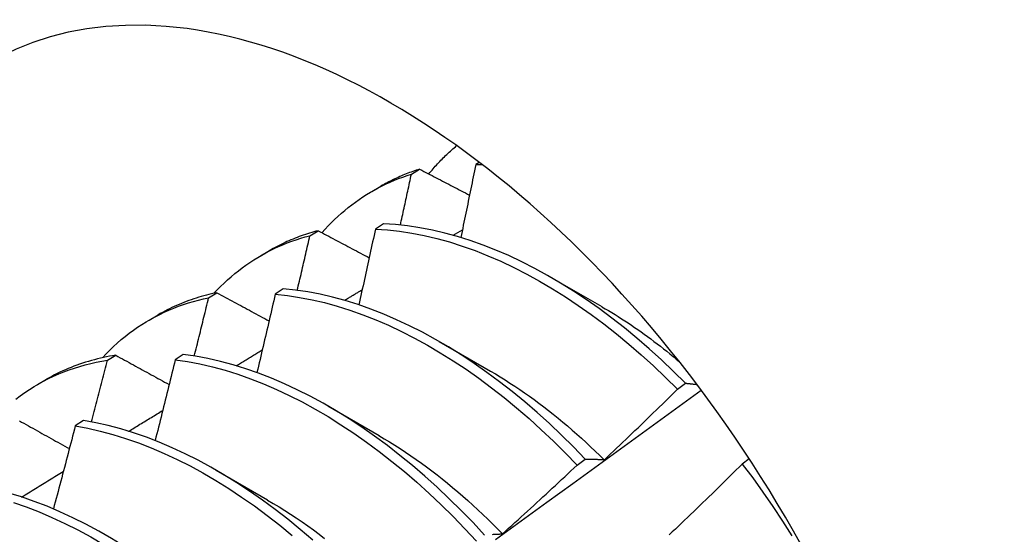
# Model space of a CAD drawing. Header units: inches. Extents: x 12 to 235, y 17 to 142.
# Tile 93 of 117: x 210.485 to 210.792, y 79.565 to 79.726. Entities that reach past the tile are written whole.
import ezdxf

# ---------------------------------------------------------------- set-up
doc = ezdxf.new("R2010")
doc.units = ezdxf.units.IN
doc.header["$MEASUREMENT"] = 0
doc.layers.add('Visible Edges(ANSI)', color=7, linetype='Continuous', lineweight=25)

msp = doc.modelspace()

# ---------------------------------------------------------------- linework, layer by layer
at = {"layer": 'Visible Edges(ANSI)'}
for p, q in [((210.62837, 79.68131), (210.62727, 79.6806)), ((210.60721, 79.67763), (210.60977, 79.67918)), ((210.59488, 79.67225), (210.59769, 79.67388)), ((210.59847, 79.66208), (210.59595, 79.66045)), ((210.57552, 79.65842), (210.57807, 79.65997)), ((210.62027, 79.65855), (210.62311, 79.66024)), ((210.56008, 79.65216), (210.56289, 79.65379)), ((210.65066, 79.64549), (210.66668, 79.63627)), ((210.54389, 79.63905), (210.54645, 79.64062)), ((210.5672, 79.64179), (210.56467, 79.64014)), ((210.52528, 79.63207), (210.5281, 79.6337)), ((210.61587, 79.6254), (210.63188, 79.61618)), ((210.51234, 79.61953), (210.51488, 79.62111)), ((210.53596, 79.62134), (210.53344, 79.61968)), ((210.49049, 79.61198), (210.4933, 79.6136)), ((210.69026, 79.61047), (210.69279, 79.61238)), ((210.58107, 79.6053), (210.59708, 79.59609)), ((210.50477, 79.60074), (210.50225, 79.59907)), ((210.65891, 79.5868), (210.66145, 79.58872)), ((210.71266, 79.5888), (210.7105, 79.58716)), ((210.54627, 79.58521), (210.56228, 79.576))]:
    msp.add_line(p, q, dxfattribs=at)
at = {"layer": 'Visible Edges(ANSI)', "flags": 128}
for points in [[(210.61262, 79.67769), (210.61295, 79.6781), (210.61329, 79.6785), (210.61363, 79.6789), (210.61397, 79.6793), (210.61431, 79.67969), (210.61466, 79.68008), (210.61501, 79.68047), (210.61536, 79.68085), (210.61571, 79.68123), (210.61607, 79.68161), (210.61643, 79.68198), (210.61679, 79.68235), (210.61716, 79.68272), (210.61752, 79.68308), (210.61789, 79.68344), (210.61826, 79.6838), (210.61864, 79.68415), (210.61901, 79.6845), (210.61939, 79.68484), (210.61977, 79.68519), (210.62016, 79.68552), (210.62054, 79.68586), (210.62093, 79.68619), (210.62132, 79.68652)], [(210.62727, 79.6806), (210.62708, 79.67966), (210.62689, 79.67871), (210.6267, 79.67777), (210.62651, 79.67682), (210.62631, 79.67587), (210.62612, 79.67493), (210.62593, 79.67398), (210.62574, 79.67303), (210.62555, 79.67209), (210.62535, 79.67114), (210.62516, 79.67019), (210.62496, 79.66924), (210.62477, 79.6683), (210.62458, 79.66735), (210.62438, 79.6664), (210.62418, 79.66545), (210.62399, 79.66451), (210.62379, 79.66356), (210.6236, 79.66261), (210.6234, 79.66166), (210.6232, 79.66071), (210.623, 79.65977), (210.62281, 79.65882), (210.62261, 79.65787)], [(210.62727, 79.6806), (210.62735, 79.6806), (210.62744, 79.6806), (210.62752, 79.6806), (210.62761, 79.6806), (210.62769, 79.6806), (210.62778, 79.6806), (210.62787, 79.6806), (210.62795, 79.6806), (210.62804, 79.6806), (210.62812, 79.6806), (210.62821, 79.6806), (210.62829, 79.6806), (210.62838, 79.6806), (210.62847, 79.6806), (210.62855, 79.6806), (210.62864, 79.6806), (210.62872, 79.6806), (210.62881, 79.68059), (210.62889, 79.68059), (210.62898, 79.68059), (210.62907, 79.68059), (210.62915, 79.68059), (210.62924, 79.68059), (210.62932, 79.68058)], [(210.57928, 79.65933), (210.58024, 79.66041), (210.58122, 79.66146), (210.58221, 79.66249), (210.58323, 79.66348), (210.58427, 79.66446), (210.58532, 79.6654), (210.58639, 79.66632), (210.58749, 79.66721), (210.58859, 79.66807), (210.58972, 79.66891), (210.59086, 79.66972), (210.59202, 79.6705), (210.5932, 79.67125), (210.5944, 79.67197), (210.59561, 79.67267), (210.59683, 79.67333), (210.59808, 79.67397), (210.59934, 79.67458), (210.60061, 79.67516), (210.6019, 79.67571), (210.60321, 79.67624), (210.60452, 79.67673), (210.60586, 79.67719), (210.60721, 79.67763)], [(210.60977, 79.67918), (210.60924, 79.67901), (210.60871, 79.67883), (210.60819, 79.67865), (210.60767, 79.67847), (210.60714, 79.67828), (210.60663, 79.67809), (210.60611, 79.6779), (210.6056, 79.67769), (210.60508, 79.67749), (210.60457, 79.67728), (210.60407, 79.67707), (210.60356, 79.67685), (210.60306, 79.67662), (210.60256, 79.6764), (210.60206, 79.67616), (210.60157, 79.67593), (210.60107, 79.67569), (210.60058, 79.67544), (210.6001, 79.67519), (210.59961, 79.67494), (210.59913, 79.67468), (210.59865, 79.67442), (210.59817, 79.67415), (210.59769, 79.67388)], [(210.60374, 79.66172), (210.60389, 79.66239), (210.60404, 79.66305), (210.60418, 79.66371), (210.60433, 79.66438), (210.60447, 79.66504), (210.60462, 79.6657), (210.60476, 79.66637), (210.60491, 79.66703), (210.60506, 79.66769), (210.6052, 79.66835), (210.60534, 79.66902), (210.60549, 79.66968), (210.60563, 79.67034), (210.60578, 79.67101), (210.60592, 79.67167), (210.60606, 79.67233), (210.60621, 79.67299), (210.60635, 79.67366), (210.60649, 79.67432), (210.60664, 79.67498), (210.60678, 79.67564), (210.60692, 79.6763), (210.60706, 79.67697), (210.60721, 79.67763)], [(210.60977, 79.67918), (210.61042, 79.67884), (210.61106, 79.6785), (210.61171, 79.67817), (210.61235, 79.67783), (210.613, 79.67749), (210.61364, 79.67716), (210.61429, 79.67682), (210.61494, 79.67648), (210.61559, 79.67615), (210.61623, 79.67581), (210.61688, 79.67547), (210.61753, 79.67514), (210.61818, 79.6748), (210.61883, 79.67446), (210.61948, 79.67413), (210.62013, 79.67379), (210.62078, 79.67345), (210.62143, 79.67312), (210.62208, 79.67278), (210.62273, 79.67244), (210.62339, 79.6721), (210.62404, 79.67177), (210.62469, 79.67143), (210.62534, 79.67109)], [(210.69279, 79.61238), (210.68907, 79.61607), (210.68529, 79.61965), (210.68147, 79.62311), (210.6776, 79.62645), (210.6737, 79.62966), (210.66976, 79.63273), (210.66579, 79.63568), (210.6618, 79.63848), (210.65779, 79.64114), (210.65377, 79.64365), (210.64973, 79.64602), (210.64569, 79.64823), (210.64165, 79.65029), (210.63761, 79.65219), (210.63358, 79.65393), (210.62957, 79.65551), (210.62557, 79.65692), (210.62159, 79.65817), (210.61764, 79.65925), (210.61373, 79.66016), (210.60985, 79.6609), (210.60601, 79.66147), (210.60222, 79.66186), (210.59847, 79.66208)], [(210.57807, 79.65997), (210.5774, 79.6598), (210.57673, 79.65961), (210.57607, 79.65942), (210.57541, 79.65922), (210.57475, 79.65901), (210.57409, 79.6588), (210.57344, 79.65858), (210.57279, 79.65835), (210.57214, 79.65812), (210.5715, 79.65788), (210.57086, 79.65763), (210.57023, 79.65738), (210.5696, 79.65711), (210.56897, 79.65685), (210.56835, 79.65657), (210.56773, 79.65629), (210.56711, 79.656), (210.56649, 79.6557), (210.56589, 79.6554), (210.56528, 79.65509), (210.56468, 79.65478), (210.56408, 79.65445), (210.56348, 79.65412), (210.56289, 79.65379)], [(210.57807, 79.65997), (210.57873, 79.65962), (210.57939, 79.65927), (210.58006, 79.65892), (210.58072, 79.65857), (210.58138, 79.65822), (210.58204, 79.65787), (210.5827, 79.65751), (210.58336, 79.65716), (210.58403, 79.65681), (210.58469, 79.65646), (210.58535, 79.65611), (210.58602, 79.65576), (210.58668, 79.65541), (210.58735, 79.65505), (210.58801, 79.6547), (210.58868, 79.65435), (210.58935, 79.654), (210.59001, 79.65365), (210.59068, 79.65329), (210.59135, 79.65294), (210.59201, 79.65259), (210.59268, 79.65224), (210.59335, 79.65189), (210.59402, 79.65153)], [(210.59595, 79.66045), (210.59573, 79.65947), (210.59552, 79.65848), (210.59531, 79.6575), (210.5951, 79.65652), (210.59489, 79.65553), (210.59467, 79.65455), (210.59446, 79.65357), (210.59425, 79.65258), (210.59403, 79.6516), (210.59382, 79.65062), (210.5936, 79.64963), (210.59339, 79.64865), (210.59317, 79.64766), (210.59296, 79.64668), (210.59274, 79.6457), (210.59252, 79.64471), (210.59231, 79.64373), (210.59209, 79.64274), (210.59187, 79.64176), (210.59165, 79.64077), (210.59143, 79.63979), (210.59121, 79.6388), (210.59099, 79.63782), (210.59077, 79.63683)], [(210.59595, 79.66045), (210.59969, 79.66021), (210.60349, 79.65981), (210.60733, 79.65923), (210.61121, 79.65847), (210.61513, 79.65755), (210.61908, 79.65646), (210.62306, 79.6552), (210.62706, 79.65377), (210.63108, 79.65218), (210.63511, 79.65043), (210.63914, 79.64852), (210.64319, 79.64645), (210.64723, 79.64422), (210.65126, 79.64184), (210.65528, 79.63932), (210.65929, 79.63665), (210.66328, 79.63383), (210.66725, 79.63088), (210.67118, 79.62779), (210.67508, 79.62457), (210.67895, 79.62123), (210.68277, 79.61776), (210.68654, 79.61417), (210.69026, 79.61047)], [(210.54553, 79.64043), (210.54656, 79.64152), (210.54761, 79.64259), (210.54869, 79.64363), (210.54978, 79.64465), (210.55089, 79.64563), (210.55202, 79.64658), (210.55317, 79.6475), (210.55434, 79.64839), (210.55553, 79.64925), (210.55674, 79.65008), (210.55797, 79.65088), (210.55922, 79.65165), (210.56048, 79.65239), (210.56177, 79.6531), (210.56307, 79.65377), (210.56438, 79.65442), (210.56572, 79.65503), (210.56707, 79.65561), (210.56844, 79.65616), (210.56982, 79.65667), (210.57122, 79.65716), (210.57264, 79.65761), (210.57407, 79.65803), (210.57552, 79.65842)], [(210.57156, 79.64133), (210.57173, 79.64204), (210.57189, 79.64276), (210.57206, 79.64347), (210.57223, 79.64418), (210.57239, 79.64489), (210.57256, 79.64561), (210.57273, 79.64632), (210.57289, 79.64703), (210.57306, 79.64774), (210.57322, 79.64845), (210.57339, 79.64917), (210.57355, 79.64988), (210.57372, 79.65059), (210.57388, 79.6513), (210.57405, 79.65201), (210.57421, 79.65272), (210.57438, 79.65344), (210.57454, 79.65415), (210.5747, 79.65486), (210.57487, 79.65557), (210.57503, 79.65628), (210.57519, 79.65699), (210.57535, 79.6577), (210.57552, 79.65842)], [(210.54645, 79.64062), (210.54563, 79.64045), (210.54481, 79.64026), (210.544, 79.64007), (210.5432, 79.63986), (210.54239, 79.63965), (210.5416, 79.63942), (210.54081, 79.63919), (210.54002, 79.63894), (210.53923, 79.63869), (210.53846, 79.63843), (210.53768, 79.63815), (210.53692, 79.63787), (210.53615, 79.63757), (210.53539, 79.63727), (210.53464, 79.63696), (210.53389, 79.63663), (210.53315, 79.6363), (210.53241, 79.63596), (210.53168, 79.6356), (210.53095, 79.63524), (210.53023, 79.63487), (210.52951, 79.63449), (210.5288, 79.6341), (210.5281, 79.6337)], [(210.54645, 79.64062), (210.54712, 79.64025), (210.5478, 79.63989), (210.54847, 79.63952), (210.54915, 79.63916), (210.54982, 79.63879), (210.5505, 79.63843), (210.55118, 79.63806), (210.55186, 79.63769), (210.55253, 79.63733), (210.55321, 79.63696), (210.55389, 79.63659), (210.55457, 79.63623), (210.55525, 79.63586), (210.55593, 79.63549), (210.55661, 79.63513), (210.55729, 79.63476), (210.55797, 79.63439), (210.55866, 79.63403), (210.55934, 79.63366), (210.56002, 79.63329), (210.5607, 79.63293), (210.56139, 79.63256), (210.56207, 79.63219), (210.56276, 79.63182)], [(210.66145, 79.58872), (210.65777, 79.59251), (210.65404, 79.5962), (210.65026, 79.59977), (210.64644, 79.60322), (210.64257, 79.60655), (210.63866, 79.60975), (210.63472, 79.61282), (210.63076, 79.61575), (210.62677, 79.61855), (210.62275, 79.6212), (210.61873, 79.62371), (210.61469, 79.62606), (210.61065, 79.62827), (210.60661, 79.63032), (210.60257, 79.63221), (210.59854, 79.63394), (210.59453, 79.63551), (210.59053, 79.63691), (210.58656, 79.63815), (210.58261, 79.63922), (210.5787, 79.64012), (210.57482, 79.64085), (210.57099, 79.6414), (210.5672, 79.64179)], [(210.58629, 79.63823), (210.58652, 79.63837), (210.58675, 79.6385), (210.58698, 79.63864), (210.58721, 79.63878), (210.58744, 79.63892), (210.58767, 79.63906), (210.5879, 79.6392), (210.58814, 79.63934), (210.58837, 79.63947), (210.5886, 79.63961), (210.58883, 79.63975), (210.58906, 79.63989), (210.58929, 79.64003), (210.58952, 79.64017), (210.58975, 79.6403), (210.58998, 79.64044), (210.59021, 79.64058), (210.59044, 79.64072), (210.59067, 79.64086), (210.5909, 79.641), (210.59113, 79.64114), (210.59137, 79.64127), (210.5916, 79.64141), (210.59183, 79.64155)], [(210.51074, 79.62033), (210.51186, 79.62153), (210.51301, 79.62269), (210.51418, 79.62382), (210.51538, 79.62491), (210.5166, 79.62597), (210.51784, 79.62699), (210.51911, 79.62798), (210.5204, 79.62893), (210.52171, 79.62984), (210.52305, 79.63072), (210.52441, 79.63156), (210.52579, 79.63236), (210.52719, 79.63313), (210.52861, 79.63385), (210.53005, 79.63455), (210.53151, 79.6352), (210.533, 79.63581), (210.5345, 79.63639), (210.53602, 79.63693), (210.53756, 79.63743), (210.53912, 79.63789), (210.54069, 79.63832), (210.54228, 79.6387), (210.54389, 79.63905)], [(210.53942, 79.62086), (210.53961, 79.62161), (210.5398, 79.62237), (210.53999, 79.62313), (210.54018, 79.62389), (210.54036, 79.62465), (210.54055, 79.62541), (210.54074, 79.62616), (210.54093, 79.62692), (210.54112, 79.62768), (210.5413, 79.62844), (210.54149, 79.6292), (210.54168, 79.62996), (210.54186, 79.63071), (210.54205, 79.63147), (210.54223, 79.63223), (210.54242, 79.63299), (210.54261, 79.63375), (210.54279, 79.6345), (210.54298, 79.63526), (210.54316, 79.63602), (210.54334, 79.63678), (210.54353, 79.63753), (210.54371, 79.63829), (210.54389, 79.63905)], [(210.56467, 79.64014), (210.56444, 79.63913), (210.5642, 79.63811), (210.56397, 79.63709), (210.56374, 79.63607), (210.5635, 79.63505), (210.56327, 79.63404), (210.56303, 79.63302), (210.5628, 79.632), (210.56256, 79.63098), (210.56232, 79.62996), (210.56209, 79.62895), (210.56185, 79.62793), (210.56161, 79.62691), (210.56137, 79.62589), (210.56113, 79.62487), (210.56089, 79.62385), (210.56065, 79.62283), (210.56041, 79.62181), (210.56017, 79.6208), (210.55993, 79.61978), (210.55969, 79.61876), (210.55945, 79.61774), (210.55921, 79.61672), (210.55896, 79.6157)], [(210.56467, 79.64014), (210.56846, 79.63975), (210.5723, 79.63917), (210.57618, 79.63843), (210.5801, 79.63752), (210.58405, 79.63644), (210.58802, 79.63519), (210.59202, 79.63377), (210.59604, 79.63219), (210.60007, 79.63045), (210.60411, 79.62854), (210.60815, 79.62648), (210.61219, 79.62427), (210.61622, 79.6219), (210.62025, 79.61938), (210.62426, 79.61672), (210.62825, 79.61391), (210.63221, 79.61097), (210.63615, 79.60789), (210.64005, 79.60468), (210.64392, 79.60134), (210.64774, 79.59788), (210.65152, 79.5943), (210.65524, 79.59061), (210.65891, 79.5868)], [(210.66668, 79.63622), (210.66771, 79.63563), (210.66873, 79.63503), (210.66975, 79.63441), (210.67077, 79.63379), (210.67179, 79.63315), (210.67281, 79.63251), (210.67383, 79.63185), (210.67485, 79.63118), (210.67586, 79.6305), (210.67688, 79.62981), (210.67789, 79.62911), (210.6789, 79.6284), (210.67991, 79.62767), (210.68091, 79.62694), (210.68192, 79.6262), (210.68292, 79.62544), (210.68392, 79.62468), (210.68492, 79.62391), (210.68591, 79.62312), (210.6869, 79.62233), (210.68789, 79.62152), (210.68888, 79.62071), (210.68986, 79.61989), (210.69085, 79.61906)], [(210.55251, 79.61784), (210.55284, 79.61804), (210.55318, 79.61825), (210.55352, 79.61845), (210.55386, 79.61866), (210.5542, 79.61887), (210.55454, 79.61907), (210.55488, 79.61928), (210.55522, 79.61948), (210.55556, 79.61969), (210.55589, 79.61989), (210.55623, 79.6201), (210.55657, 79.6203), (210.55691, 79.62051), (210.55725, 79.62071), (210.55759, 79.62092), (210.55793, 79.62112), (210.55827, 79.62133), (210.55861, 79.62153), (210.55894, 79.62174), (210.55928, 79.62194), (210.55962, 79.62215), (210.55996, 79.62235), (210.5603, 79.62256), (210.56064, 79.62276)], [(210.48367, 79.60739), (210.48506, 79.60844), (210.48647, 79.60944), (210.48791, 79.6104), (210.48937, 79.61132), (210.49086, 79.6122), (210.49238, 79.61303), (210.49392, 79.61382), (210.49548, 79.61456), (210.49707, 79.61526), (210.49868, 79.61591), (210.50031, 79.61652), (210.50197, 79.61709), (210.50365, 79.61761), (210.50534, 79.61808), (210.50706, 79.61851), (210.5088, 79.6189), (210.51056, 79.61924), (210.51234, 79.61953)], [(210.51488, 79.62111), (210.51391, 79.62096), (210.51295, 79.62078), (210.51199, 79.6206), (210.51103, 79.6204), (210.51009, 79.62019), (210.50914, 79.61996), (210.50821, 79.61972), (210.50728, 79.61947), (210.50635, 79.6192), (210.50544, 79.61892), (210.50452, 79.61863), (210.50362, 79.61832), (210.50272, 79.618), (210.50183, 79.61767), (210.50095, 79.61732), (210.50007, 79.61696), (210.4992, 79.61659), (210.49833, 79.6162), (210.49747, 79.6158), (210.49662, 79.61539), (210.49578, 79.61496), (210.49495, 79.61452), (210.49412, 79.61407), (210.4933, 79.6136)], [(210.50732, 79.60029), (210.50754, 79.60109), (210.50775, 79.6019), (210.50796, 79.6027), (210.50817, 79.6035), (210.50838, 79.6043), (210.50859, 79.6051), (210.5088, 79.6059), (210.50901, 79.60671), (210.50922, 79.60751), (210.50943, 79.60831), (210.50964, 79.60911), (210.50985, 79.60991), (210.51006, 79.61071), (210.51027, 79.61152), (210.51048, 79.61232), (210.51069, 79.61312), (210.51089, 79.61392), (210.5111, 79.61472), (210.51131, 79.61552), (210.51151, 79.61633), (210.51172, 79.61713), (210.51193, 79.61793), (210.51213, 79.61873), (210.51234, 79.61953)], [(210.51488, 79.62111), (210.51557, 79.62073), (210.51626, 79.62035), (210.51695, 79.61997), (210.51764, 79.61959), (210.51833, 79.61921), (210.51903, 79.61883), (210.51972, 79.61845), (210.52041, 79.61807), (210.5211, 79.61769), (210.5218, 79.61731), (210.52249, 79.61693), (210.52318, 79.61655), (210.52388, 79.61617), (210.52457, 79.61578), (210.52527, 79.6154), (210.52597, 79.61502), (210.52666, 79.61464), (210.52736, 79.61426), (210.52806, 79.61388), (210.52876, 79.61349), (210.52945, 79.61311), (210.53015, 79.61273), (210.53085, 79.61235), (210.53155, 79.61197)], [(210.53344, 79.61968), (210.53318, 79.61863), (210.53293, 79.61758), (210.53267, 79.61653), (210.53242, 79.61548), (210.53216, 79.61443), (210.5319, 79.61338), (210.53164, 79.61233), (210.53138, 79.61128), (210.53112, 79.61023), (210.53086, 79.60918), (210.5306, 79.60813), (210.53034, 79.60708), (210.53008, 79.60603), (210.52982, 79.60498), (210.52956, 79.60393), (210.5293, 79.60288), (210.52903, 79.60183), (210.52877, 79.60078), (210.52851, 79.59972), (210.52824, 79.59867), (210.52798, 79.59762), (210.52771, 79.59657), (210.52745, 79.59552), (210.52718, 79.59447)], [(210.53344, 79.61968), (210.53728, 79.61912), (210.54115, 79.61839), (210.54507, 79.61749), (210.54901, 79.61642), (210.55299, 79.61518), (210.55699, 79.61377), (210.561, 79.6122), (210.56503, 79.61046), (210.56907, 79.60857), (210.57311, 79.60652), (210.57715, 79.60431), (210.58118, 79.60195), (210.58521, 79.59944), (210.58922, 79.59679), (210.59321, 79.59399), (210.59718, 79.59106), (210.60112, 79.58798), (210.60502, 79.58478), (210.60889, 79.58145), (210.61272, 79.578), (210.6165, 79.57442), (210.62022, 79.57074), (210.6239, 79.56694), (210.62751, 79.56304)], [(210.63005, 79.56496), (210.62643, 79.56886), (210.62275, 79.57264), (210.61902, 79.57632), (210.61524, 79.57989), (210.61141, 79.58333), (210.60754, 79.58665), (210.60363, 79.58985), (210.59969, 79.59291), (210.59572, 79.59583), (210.59173, 79.59862), (210.58772, 79.60126), (210.58369, 79.60376), (210.57965, 79.60611), (210.57561, 79.6083), (210.57157, 79.61034), (210.56753, 79.61223), (210.56351, 79.61395), (210.55949, 79.61551), (210.5555, 79.6169), (210.55153, 79.61813), (210.54758, 79.61919), (210.54367, 79.62008), (210.53979, 79.62079), (210.53596, 79.62134)], [(210.63187, 79.61616), (210.6334, 79.61527), (210.63492, 79.61435), (210.63645, 79.61341), (210.63797, 79.61244), (210.63949, 79.61145), (210.641, 79.61043), (210.64251, 79.60939), (210.64402, 79.60833), (210.64553, 79.60725), (210.64703, 79.60614), (210.64852, 79.60501), (210.65002, 79.60385), (210.6515, 79.60268), (210.65298, 79.60148), (210.65446, 79.60027), (210.65592, 79.59903), (210.65739, 79.59777), (210.65884, 79.59649), (210.66029, 79.5952), (210.66173, 79.59388), (210.66316, 79.59254), (210.66459, 79.59119), (210.666, 79.58982), (210.66741, 79.58842)], [(210.63343, 79.56357), (210.64147, 79.56942), (210.64952, 79.57525), (210.65755, 79.58108), (210.66559, 79.58691), (210.67362, 79.59273), (210.68166, 79.59854), (210.68968, 79.60435), (210.69771, 79.61016)], [(210.66743, 79.58847), (210.66839, 79.58938), (210.66935, 79.59029), (210.67031, 79.5912), (210.67126, 79.59211), (210.67222, 79.59302), (210.67318, 79.59393), (210.67413, 79.59484), (210.67509, 79.59575), (210.67604, 79.59667), (210.677, 79.59758), (210.67795, 79.5985), (210.6789, 79.59941), (210.67985, 79.60033), (210.6808, 79.60125), (210.68175, 79.60217), (210.6827, 79.60309), (210.68365, 79.60401), (210.68459, 79.60493), (210.68554, 79.60585), (210.68649, 79.60677), (210.68743, 79.6077), (210.68837, 79.60862), (210.68932, 79.60955), (210.69026, 79.61047)], [(210.69279, 79.61238), (210.69294, 79.61237), (210.69308, 79.61236), (210.69323, 79.61234), (210.69338, 79.61233), (210.69352, 79.61231), (210.69367, 79.6123), (210.69382, 79.61228), (210.69396, 79.61227), (210.69411, 79.61225), (210.69426, 79.61223), (210.69441, 79.61222), (210.69456, 79.6122), (210.6947, 79.61218), (210.69485, 79.61216), (210.695, 79.61215), (210.69515, 79.61213), (210.6953, 79.61211), (210.69545, 79.61209), (210.6956, 79.61207), (210.69575, 79.61205), (210.6959, 79.61203), (210.69605, 79.61201), (210.6962, 79.61199), (210.69635, 79.61197)], [(210.51891, 79.59738), (210.51935, 79.59765), (210.51979, 79.59792), (210.52024, 79.59819), (210.52068, 79.59846), (210.52112, 79.59874), (210.52157, 79.59901), (210.52201, 79.59928), (210.52245, 79.59955), (210.5229, 79.59982), (210.52334, 79.60009), (210.52378, 79.60036), (210.52423, 79.60063), (210.52467, 79.6009), (210.52511, 79.60117), (210.52556, 79.60144), (210.526, 79.60171), (210.52644, 79.60198), (210.52689, 79.60225), (210.52733, 79.60253), (210.52777, 79.6028), (210.52822, 79.60307), (210.52866, 79.60334), (210.5291, 79.60361), (210.52955, 79.60388)], [(210.48479, 79.60067), (210.4855, 79.60027), (210.4862, 79.59988), (210.48691, 79.59948), (210.48761, 79.59909), (210.48832, 79.59869), (210.48903, 79.5983), (210.48973, 79.5979), (210.49044, 79.59751), (210.49115, 79.59711), (210.49186, 79.59672), (210.49257, 79.59632), (210.49328, 79.59592), (210.49399, 79.59553), (210.4947, 79.59513), (210.49541, 79.59474), (210.49612, 79.59434), (210.49683, 79.59394), (210.49755, 79.59355), (210.49826, 79.59315), (210.49897, 79.59275), (210.49969, 79.59236), (210.5004, 79.59196)], [(210.57638, 79.56344), (210.57251, 79.56675), (210.5686, 79.56994), (210.56466, 79.57299), (210.56069, 79.57591), (210.55669, 79.57869), (210.55268, 79.58132), (210.54865, 79.58381), (210.54462, 79.58615), (210.54057, 79.58834), (210.53653, 79.59037), (210.5325, 79.59224), (210.52847, 79.59395), (210.52446, 79.5955), (210.52046, 79.59689), (210.51649, 79.5981), (210.51255, 79.59915), (210.50864, 79.60003), (210.50477, 79.60074)], [(210.50225, 79.59907), (210.50197, 79.59799), (210.50169, 79.59691), (210.50141, 79.59583), (210.50113, 79.59475), (210.50085, 79.59367), (210.50057, 79.59259), (210.50029, 79.59151), (210.5, 79.59043), (210.49972, 79.58935), (210.49944, 79.58827), (210.49915, 79.58719), (210.49887, 79.58611), (210.49858, 79.58503), (210.4983, 79.58395), (210.49801, 79.58287), (210.49773, 79.58179), (210.49744, 79.58071), (210.49715, 79.57962), (210.49686, 79.57854), (210.49657, 79.57746), (210.49628, 79.57638), (210.496, 79.5753), (210.49571, 79.57422), (210.49541, 79.57314)], [(210.50225, 79.59907), (210.50612, 79.59835), (210.51004, 79.59746), (210.51398, 79.59639), (210.51795, 79.59516), (210.52195, 79.59377), (210.52596, 79.5922), (210.52999, 79.59048), (210.53403, 79.5886), (210.53807, 79.58655), (210.54211, 79.58436), (210.54615, 79.58201), (210.55017, 79.57951), (210.55419, 79.57686), (210.55818, 79.57407), (210.56215, 79.57114), (210.56609, 79.56808), (210.57, 79.56488)], [(210.59707, 79.59604), (210.59873, 79.59506), (210.6004, 79.59406), (210.60206, 79.59302), (210.60371, 79.59196), (210.60537, 79.59087), (210.60702, 79.58976), (210.60866, 79.58861), (210.61031, 79.58744), (210.61194, 79.58624), (210.61357, 79.58502), (210.6152, 79.58377), (210.61682, 79.5825), (210.61843, 79.5812), (210.62004, 79.57987), (210.62164, 79.57852), (210.62323, 79.57715), (210.62481, 79.57575), (210.62638, 79.57433), (210.62794, 79.57289), (210.6295, 79.57142), (210.63104, 79.56993), (210.63257, 79.56842), (210.63409, 79.56689), (210.6356, 79.56533)], [(210.66145, 79.58872), (210.66169, 79.58872), (210.66193, 79.58872), (210.66217, 79.58872), (210.66242, 79.58872), (210.66266, 79.58872), (210.66291, 79.58871), (210.66315, 79.58871), (210.6634, 79.5887), (210.66365, 79.5887), (210.66389, 79.58869), (210.66414, 79.58868), (210.66439, 79.58867), (210.66464, 79.58866), (210.66489, 79.58865), (210.66514, 79.58864), (210.66539, 79.58862), (210.66565, 79.58861), (210.6659, 79.58859), (210.66615, 79.58857), (210.66641, 79.58856), (210.66666, 79.58854), (210.66692, 79.58852), (210.66717, 79.5885), (210.66743, 79.58847)], [(210.48549, 79.57685), (210.48603, 79.57718), (210.48657, 79.57752), (210.48712, 79.57786), (210.48766, 79.57819), (210.48821, 79.57853), (210.48875, 79.57886), (210.4893, 79.5792), (210.48984, 79.57953), (210.49038, 79.57987), (210.49093, 79.5802), (210.49147, 79.58054), (210.49202, 79.58087), (210.49256, 79.58121), (210.49311, 79.58154), (210.49365, 79.58188), (210.49419, 79.58222), (210.49474, 79.58255), (210.49528, 79.58289), (210.49583, 79.58322), (210.49637, 79.58356), (210.49692, 79.58389), (210.49746, 79.58422), (210.498, 79.58456), (210.49855, 79.58489)], [(210.63561, 79.56534), (210.63659, 79.56623), (210.63756, 79.56711), (210.63854, 79.568), (210.63952, 79.56888), (210.6405, 79.56977), (210.64147, 79.57066), (210.64245, 79.57155), (210.64342, 79.57244), (210.6444, 79.57333), (210.64537, 79.57422), (210.64634, 79.57512), (210.64731, 79.57601), (210.64828, 79.5769), (210.64925, 79.5778), (210.65022, 79.5787), (210.65119, 79.57959), (210.65216, 79.58049), (210.65313, 79.58139), (210.65409, 79.58229), (210.65506, 79.58319), (210.65602, 79.58409), (210.65699, 79.585), (210.65795, 79.5859), (210.65891, 79.5868)], [(210.7105, 79.58716), (210.70956, 79.58623), (210.70861, 79.5853), (210.70767, 79.58437), (210.70673, 79.58344), (210.70578, 79.58251), (210.70484, 79.58158), (210.70389, 79.58065), (210.70294, 79.57973), (210.70199, 79.5788), (210.70105, 79.57788), (210.7001, 79.57696), (210.69915, 79.57603), (210.6982, 79.57511), (210.69724, 79.57419), (210.69629, 79.57327), (210.69534, 79.57235), (210.69438, 79.57144), (210.69343, 79.57052), (210.69247, 79.5696), (210.69152, 79.56869), (210.69056, 79.56777), (210.6896, 79.56686), (210.68864, 79.56595), (210.68769, 79.56503)], [(210.7105, 79.58716), (210.71376, 79.58282), (210.71694, 79.5784), (210.72003, 79.57392), (210.72303, 79.56937), (210.72594, 79.56477)], [(210.56708, 79.51719), (210.56359, 79.52127), (210.56003, 79.52525), (210.5564, 79.52913), (210.55272, 79.53291), (210.54898, 79.53657), (210.54519, 79.54012), (210.54136, 79.54355), (210.53748, 79.54686), (210.53357, 79.55003), (210.52962, 79.55308), (210.52565, 79.55599), (210.52166, 79.55876), (210.51764, 79.56139), (210.51361, 79.56387), (210.50958, 79.56619), (210.50554, 79.56837), (210.5015, 79.57039), (210.49746, 79.57226), (210.49343, 79.57396), (210.48942, 79.5755), (210.48543, 79.57687), (210.48146, 79.57808)], [(210.56228, 79.57593), (210.56408, 79.57488), (210.56588, 79.5738), (210.56768, 79.57268), (210.56947, 79.57153), (210.57126, 79.57035), (210.57304, 79.56913), (210.57482, 79.56788), (210.57659, 79.5666), (210.57836, 79.56529), (210.58011, 79.56395)], [(210.48292, 79.57515), (210.48691, 79.57376), (210.49093, 79.57221), (210.49495, 79.5705), (210.49899, 79.56862), (210.50303, 79.56659), (210.50707, 79.5644), (210.51111, 79.56206), (210.51514, 79.55957), (210.51915, 79.55693), (210.52314, 79.55415), (210.52711, 79.55123), (210.53106, 79.54817), (210.53497, 79.54499), (210.53884, 79.54167), (210.54267, 79.53823), (210.54645, 79.53467), (210.55019, 79.531), (210.55387, 79.52721), (210.55749, 79.52333), (210.56104, 79.51934), (210.56453, 79.51525)], [(210.63255, 79.56521), (210.63278, 79.56523), (210.63302, 79.56524), (210.63325, 79.56526), (210.63348, 79.56527), (210.63371, 79.56528), (210.63395, 79.56529), (210.63418, 79.5653), (210.63442, 79.56531), (210.63466, 79.56532), (210.63489, 79.56533), (210.63513, 79.56533), (210.63537, 79.56534), (210.63561, 79.56534)]]:
    msp.add_lwpolyline(points, dxfattribs=at)
at = {"layer": 'Visible Edges(ANSI)'}
msp.add_ellipse((210.60043, 79.49589), major_axis=(-0.125, 0.21651), ratio=0.57735, start_param=2.225447, end_param=7.182696, dxfattribs=at)

doc.saveas('drawing.dxf')
